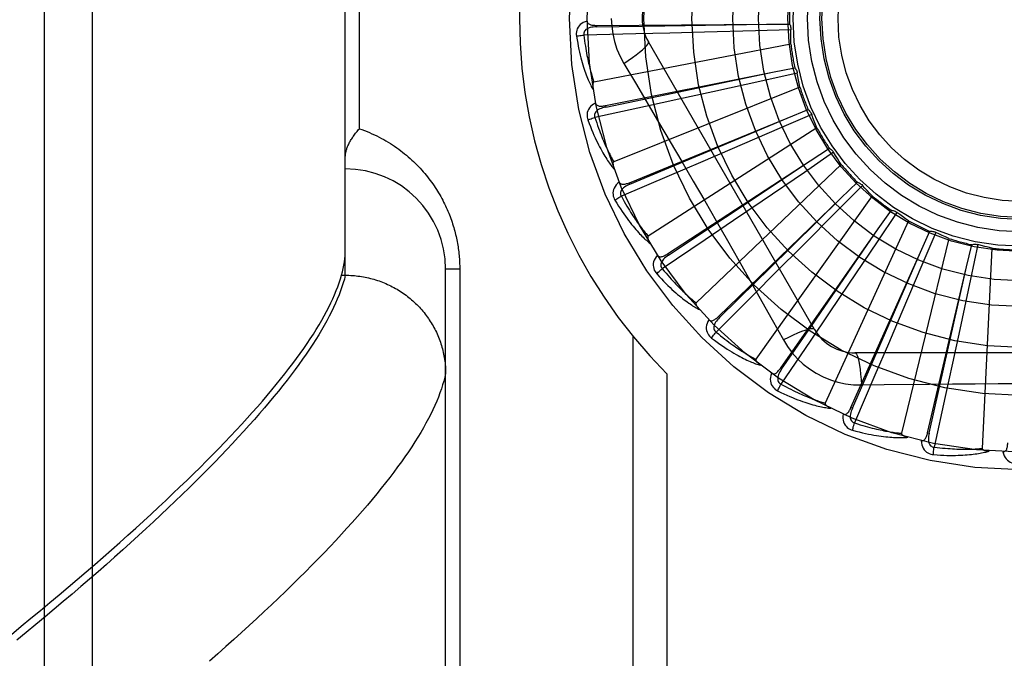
# Model space of a CAD drawing. Header units: inches. Extents: x 0 to 188, y 0 to 122.
# Tile 82 of 102: x 44.253 to 44.866, y 84.403 to 84.8. Entities that reach past the tile are written whole.
import ezdxf

# ---------------------------------------------------------------- set-up
doc = ezdxf.new("R2010")
doc.units = ezdxf.units.IN
doc.header["$LTSCALE"] = 10.363855
doc.header["$MEASUREMENT"] = 0
doc.linetypes.add('HIDDEN', pattern=[0.2, 0.1, -0.1])
doc.layers.add('DOOR_ASSEMBLY', color=7, linetype='CONTINUOUS')

msp = doc.modelspace()

# ---------------------------------------------------------------- linework, layer by layer
at = {"layer": 'DOOR_ASSEMBLY', "color": 8, "linetype": 'HIDDEN'}
for p, q in [((44.29836, 84.24473), (44.29836, 85.35787)), ((44.26836, 84.27412), (44.26836, 85.32848)), ((44.45586, 84.64127), (44.45586, 84.96132)), ((44.46464, 84.73255), (44.46464, 84.87005)), ((44.6123, 84.79696), (44.71839, 84.79769)), ((44.6123, 84.79696), (44.61231, 84.796)), ((44.61231, 84.796), (44.65494, 84.79665)), ((44.65809, 84.79217), (44.6368, 84.79166)), ((44.65494, 84.79665), (44.71845, 84.79769)), ((44.67961, 84.79272), (44.65809, 84.79217)), ((44.71146, 84.79357), (44.67961, 84.79272)), ((44.73354, 84.7942), (44.71146, 84.79357)), ((44.71839, 84.79769), (44.73265, 84.79777)), ((44.6368, 84.79166), (44.60452, 84.79094)), ((44.74816, 84.60755), (44.64471, 84.78671)), ((44.73349, 84.78531), (44.61078, 84.76166)), ((44.6179, 84.74697), (44.72194, 84.76777)), ((44.62937, 84.77325), (44.63663, 84.76109)), ((44.65983, 84.75473), (44.72199, 84.76778)), ((44.72194, 84.76777), (44.73592, 84.77054)), ((44.71591, 84.76241), (44.68479, 84.75554)), ((44.73748, 84.76721), (44.71591, 84.76241)), ((44.73911, 84.75846), (44.62309, 84.71202)), ((44.68479, 84.75554), (44.66377, 84.75093)), ((44.61809, 84.74603), (44.65983, 84.75473)), ((44.66377, 84.75093), (44.64296, 84.74641)), ((44.64296, 84.74641), (44.6114, 84.73958)), ((44.6179, 84.74697), (44.61809, 84.74603)), ((44.73108, 84.73905), (44.74429, 84.74443)), ((44.63286, 84.69894), (44.73108, 84.73905)), ((44.71153, 84.73084), (44.73113, 84.73908)), ((44.74645, 84.74145), (44.72618, 84.73266)), ((44.63323, 84.69805), (44.71153, 84.73084)), ((44.74971, 84.73317), (44.64458, 84.66561)), ((44.72618, 84.73266), (44.69692, 84.72002)), ((44.69692, 84.72002), (44.67715, 84.71152)), ((44.74549, 84.71259), (44.75745, 84.72036)), ((44.65664, 84.65462), (44.74549, 84.71259)), ((44.69268, 84.67741), (44.74554, 84.71262)), ((44.76013, 84.71785), (44.74189, 84.70538)), ((44.67715, 84.71152), (44.65758, 84.70313)), ((44.7649, 84.71034), (44.67445, 84.6241)), ((44.65758, 84.70313), (44.62787, 84.69046)), ((44.74189, 84.70538), (44.71556, 84.68744)), ((44.63286, 84.69894), (44.63323, 84.69805)), ((44.77803, 84.69727), (44.76248, 84.68157)), ((44.76466, 84.68933), (44.77492, 84.69923)), ((44.68838, 84.61559), (44.76466, 84.68933)), ((44.78413, 84.69079), (44.71165, 84.589)), ((44.71556, 84.68744), (44.69775, 84.67534)), ((44.76248, 84.68157), (44.74002, 84.65897)), ((44.78787, 84.67012), (44.79608, 84.68178)), ((44.65717, 84.65381), (44.69268, 84.67741)), ((44.69775, 84.67534), (44.68012, 84.66341)), ((44.79951, 84.68044), (44.78721, 84.66209)), ((44.72693, 84.58328), (44.78787, 84.67012)), ((44.80672, 84.67524), (44.75481, 84.56157)), ((44.68012, 84.66341), (44.65335, 84.64534)), ((44.83185, 84.66425), (44.80238, 84.5428)), ((44.81431, 84.65565), (44.82016, 84.66866)), ((44.82378, 84.66799), (44.81517, 84.64764)), ((44.74002, 84.65897), (44.72482, 84.64372)), ((44.78721, 84.66209), (44.76943, 84.63565)), ((44.843, 84.64645), (44.84629, 84.66032)), ((44.84996, 84.66035), (44.84537, 84.63874)), ((44.8586, 84.65821), (44.85265, 84.53338)), ((44.65664, 84.65462), (44.65717, 84.65381)), ((44.7709, 84.55885), (44.81431, 84.65565)), ((44.7889, 84.5975), (44.81433, 84.65571)), ((44.51836, 84.30468), (44.51836, 84.64505)), ((44.52714, 84.64505), (44.51836, 84.64505)), ((44.52714, 84.64505), (44.52714, 84.3638)), ((44.81517, 84.64764), (44.80272, 84.61831)), ((44.8187, 84.54317), (44.843, 84.64645)), ((44.82905, 84.58454), (44.84301, 84.6465)), ((44.4528, 84.63894), (44.45349, 84.64127)), ((44.45349, 84.64127), (44.45586, 84.64127)), ((44.45586, 84.64127), (44.457, 84.64126)), ((44.72482, 84.64372), (44.70977, 84.62867)), ((44.84537, 84.63874), (44.83869, 84.60758)), ((44.76943, 84.63565), (44.75739, 84.6178)), ((44.70977, 84.62867), (44.6869, 84.60586)), ((44.68838, 84.61559), (44.68905, 84.6149)), ((44.75739, 84.6178), (44.74546, 84.60017)), ((44.80272, 84.61831), (44.79428, 84.59851)), ((44.63507, 84.60332), (44.63507, 84.3313)), ((44.83869, 84.60758), (44.83415, 84.58654)), ((44.74546, 84.60017), (44.72732, 84.57345)), ((44.77178, 84.55845), (44.7889, 84.5975)), ((44.79428, 84.59851), (44.7859, 84.57894)), ((44.9803, 84.59296), (44.77341, 84.59296)), ((44.81964, 84.54296), (44.82905, 84.58454)), ((44.83415, 84.58654), (44.82963, 84.56574)), ((44.65628, 84.57993), (44.65628, 84.3313)), ((44.72693, 84.58328), (44.72772, 84.58273)), ((44.7859, 84.57894), (44.77315, 84.54926)), ((44.7774, 84.57294), (44.79157, 84.57315)), ((44.82963, 84.56574), (44.82272, 84.53419)), ((44.7709, 84.55885), (44.77178, 84.55845)), ((44.8187, 84.54317), (44.81964, 84.54296))]:
    msp.add_line(p, q, dxfattribs=at)
for points in [[(44.60659, 84.79965), (44.6053, 84.79922), (44.60415, 84.79871), (44.60313, 84.7981), (44.60224, 84.7974), (44.60149, 84.79662), (44.60089, 84.79577), (44.60042, 84.79485), (44.60009, 84.79389), (44.59989, 84.79292), (44.5998, 84.79196), (44.5998, 84.79107), (44.5999, 84.79021)], [(44.60659, 84.79965), (44.60664, 84.79919), (44.60677, 84.79878), (44.60697, 84.79841), (44.60725, 84.7981), (44.60758, 84.79783), (44.60797, 84.79761), (44.6084, 84.79743), (44.60887, 84.79728), (44.60938, 84.79717), (44.60992, 84.79709), (44.61048, 84.79703), (44.61107, 84.79699), (44.61167, 84.79696), (44.6123, 84.79696)], [(44.62161, 84.8013), (44.62184, 84.79642), (44.62249, 84.79159), (44.62358, 84.78681), (44.62509, 84.78214), (44.62702, 84.77762), (44.62937, 84.77325)], [(44.61231, 84.796), (44.61127, 84.79596), (44.61029, 84.79588), (44.60937, 84.79574), (44.6085, 84.79556), (44.6077, 84.79532), (44.60696, 84.79502), (44.6063, 84.79467), (44.60572, 84.79427), (44.60524, 84.7938), (44.60488, 84.79328), (44.60463, 84.79271), (44.60448, 84.79211), (44.60445, 84.79152), (44.60452, 84.79093)], [(44.73265, 84.79777), (44.73294, 84.79722), (44.73317, 84.79665), (44.73335, 84.79605), (44.73347, 84.79543), (44.73354, 84.79482), (44.73354, 84.7942)], [(44.73349, 84.78531), (44.73346, 84.78753), (44.73345, 84.78976), (44.73348, 84.79198), (44.73354, 84.7942)], [(44.5999, 84.79021), (44.60051, 84.79034), (44.6012, 84.79046), (44.60196, 84.79059), (44.60278, 84.79071), (44.60364, 84.79083), (44.60452, 84.79094)], [(44.5999, 84.79021), (44.60026, 84.78801), (44.60064, 84.78591), (44.60103, 84.78391), (44.60142, 84.78201), (44.60183, 84.7802), (44.60224, 84.77847), (44.60265, 84.77682), (44.60307, 84.77525), (44.60349, 84.77376), (44.60391, 84.77233), (44.60433, 84.77098), (44.60475, 84.76968), (44.60517, 84.76845), (44.60558, 84.76727), (44.60599, 84.76615), (44.6064, 84.76509), (44.6068, 84.76407), (44.6072, 84.7631), (44.6076, 84.76219), (44.60799, 84.76132), (44.60838, 84.76049), (44.60877, 84.7597), (44.60914, 84.75896), (44.60952, 84.75825), (44.60989, 84.75758), (44.61025, 84.75694)], [(44.60452, 84.79094), (44.60474, 84.7891), (44.60497, 84.78734), (44.6052, 84.78566), (44.60545, 84.78404), (44.60569, 84.7825), (44.60594, 84.78103), (44.6062, 84.77961), (44.60645, 84.77826), (44.60671, 84.77696), (44.60696, 84.77572), (44.60722, 84.77453), (44.60747, 84.7734), (44.60773, 84.77231), (44.60798, 84.77126), (44.60823, 84.77026), (44.60848, 84.7693), (44.60872, 84.76838), (44.60896, 84.7675), (44.6092, 84.76665), (44.60943, 84.76585), (44.60967, 84.76507), (44.6099, 84.76433), (44.61012, 84.76362), (44.61035, 84.76293), (44.61057, 84.76228), (44.61078, 84.76166)], [(44.62936, 84.77325), (44.6322, 84.77512), (44.63483, 84.77693), (44.63718, 84.77863), (44.63925, 84.78023), (44.64105, 84.78173), (44.64253, 84.7831), (44.64367, 84.7843), (44.64442, 84.78532), (44.64477, 84.78613), (44.64471, 84.78671)], [(44.73592, 84.77054), (44.73631, 84.77006), (44.73665, 84.76954), (44.73694, 84.76898), (44.73717, 84.7684), (44.73735, 84.76781), (44.73748, 84.76721)], [(44.61078, 84.76166), (44.61062, 84.76159), (44.61049, 84.76149), (44.61037, 84.76136), (44.61028, 84.76119), (44.61021, 84.76101), (44.61015, 84.76081), (44.61011, 84.7606), (44.61007, 84.76038), (44.61005, 84.76014), (44.61003, 84.7599), (44.61002, 84.75965), (44.61002, 84.75939), (44.61002, 84.75912), (44.61003, 84.75884), (44.61005, 84.75856), (44.61008, 84.75826), (44.61011, 84.75795), (44.61014, 84.75763), (44.61019, 84.7573), (44.61025, 84.75695)], [(44.73911, 84.75846), (44.73865, 84.76065), (44.73823, 84.76283), (44.73783, 84.76502), (44.73748, 84.76721)], [(44.63663, 84.76109), (44.65106, 84.73671), (44.65828, 84.72446), (44.66548, 84.71219), (44.67265, 84.6999), (44.67978, 84.68758), (44.68689, 84.67524), (44.69395, 84.66288), (44.70099, 84.6505), (44.70798, 84.63813)], [(44.61179, 84.74853), (44.6106, 84.74787), (44.60957, 84.74714), (44.60868, 84.74635), (44.60794, 84.7455), (44.60735, 84.74459), (44.60692, 84.74364), (44.60664, 84.74265), (44.60649, 84.74164), (44.60648, 84.74065), (44.60657, 84.7397), (44.60674, 84.73882), (44.607, 84.738)], [(44.61809, 84.74603), (44.61708, 84.74579), (44.61613, 84.74553), (44.61525, 84.74522), (44.61444, 84.74488), (44.61369, 84.74449), (44.61303, 84.74406), (44.61244, 84.74359), (44.61195, 84.74308), (44.61157, 84.74253), (44.61131, 84.74195), (44.61117, 84.74134), (44.61114, 84.74073), (44.61122, 84.74014), (44.6114, 84.73958)], [(44.61179, 84.74854), (44.61192, 84.74809), (44.61212, 84.74771), (44.6124, 84.74739), (44.61273, 84.74713), (44.6131, 84.74693), (44.61352, 84.74679), (44.61398, 84.74669), (44.61447, 84.74664), (44.61499, 84.74663), (44.61554, 84.74664), (44.6161, 84.74669), (44.61669, 84.74676), (44.61729, 84.74685), (44.6179, 84.74697)], [(44.74429, 84.74443), (44.74476, 84.74402), (44.74519, 84.74358), (44.74558, 84.74309), (44.74592, 84.74256), (44.74621, 84.74202), (44.74645, 84.74145)], [(44.607, 84.738), (44.60757, 84.73824), (44.60823, 84.73849), (44.60896, 84.73876), (44.60973, 84.73903), (44.61056, 84.73931), (44.6114, 84.73958)], [(44.607, 84.738), (44.60777, 84.73591), (44.60854, 84.73392), (44.6093, 84.73203), (44.61005, 84.73023), (44.61079, 84.72853), (44.61152, 84.72691), (44.61224, 84.72537), (44.61295, 84.72391), (44.61364, 84.72252), (44.61433, 84.7212), (44.615, 84.71995), (44.61565, 84.71876), (44.6163, 84.71763), (44.61692, 84.71655), (44.61754, 84.71553), (44.61814, 84.71456), (44.61873, 84.71363), (44.6193, 84.71276), (44.61987, 84.71194), (44.62042, 84.71116), (44.62096, 84.71042), (44.62148, 84.70972), (44.62199, 84.70906), (44.6225, 84.70843), (44.62299, 84.70784), (44.62346, 84.70729)], [(44.6114, 84.73958), (44.61196, 84.73782), (44.61252, 84.73614), (44.61307, 84.73453), (44.61362, 84.73299), (44.61415, 84.73152), (44.61468, 84.73012), (44.61519, 84.72878), (44.6157, 84.7275), (44.61619, 84.72628), (44.61668, 84.72511), (44.61716, 84.72399), (44.61762, 84.72292), (44.61808, 84.7219), (44.61852, 84.72092), (44.61896, 84.71998), (44.61938, 84.71909), (44.61979, 84.71823), (44.6202, 84.71741), (44.62059, 84.71663), (44.62098, 84.71588), (44.62135, 84.71516), (44.62172, 84.71447), (44.62208, 84.71382), (44.62242, 84.71319), (44.62276, 84.71259), (44.62309, 84.71202)], [(44.74971, 84.73317), (44.74884, 84.73522), (44.74801, 84.73729), (44.74721, 84.73936), (44.74645, 84.74145)], [(44.45586, 84.71495), (44.45586, 84.71535), (44.45588, 84.71576), (44.45592, 84.71618), (44.45597, 84.71661), (44.45603, 84.71705), (44.45611, 84.7175), (44.4562, 84.71796), (44.45631, 84.71843), (44.45644, 84.71891), (44.45658, 84.7194), (44.45674, 84.71989), (44.45691, 84.72039), (44.4571, 84.7209), (44.4573, 84.72142), (44.45753, 84.72194), (44.45776, 84.72247), (44.45802, 84.72301), (44.45829, 84.72355), (44.45857, 84.7241), (44.45887, 84.72465), (44.45919, 84.7252), (44.45953, 84.72576), (44.45987, 84.72632), (44.46024, 84.72689), (44.46062, 84.72745), (44.46101, 84.72802), (44.46142, 84.72859), (44.46184, 84.72915), (44.46227, 84.72972), (44.46272, 84.73029), (44.46319, 84.73086), (44.46366, 84.73142), (44.46415, 84.73199), (44.46464, 84.73255)], [(44.46464, 84.73255), (44.46624, 84.73198), (44.46782, 84.73139), (44.46939, 84.73077), (44.47093, 84.73013), (44.47246, 84.72947), (44.47396, 84.72877), (44.47545, 84.72806), (44.47692, 84.72732), (44.47836, 84.72656), (44.47978, 84.72578), (44.48119, 84.72498), (44.48257, 84.72417), (44.48392, 84.72333), (44.48526, 84.72247), (44.48657, 84.7216), (44.48786, 84.7207), (44.48913, 84.7198), (44.49037, 84.71888), (44.49159, 84.71794), (44.49279, 84.71699), (44.49396, 84.71602), (44.49511, 84.71504), (44.49624, 84.71406), (44.49734, 84.71305), (44.49842, 84.71204), (44.49948, 84.71102), (44.50051, 84.70999), (44.50152, 84.70895), (44.50251, 84.7079), (44.50348, 84.70684), (44.50442, 84.70577), (44.50534, 84.7047), (44.50623, 84.70362), (44.50711, 84.70254), (44.50796, 84.70144), (44.50879, 84.70035), (44.5096, 84.69924), (44.51039, 84.69814), (44.51116, 84.69703), (44.5119, 84.69591), (44.51263, 84.69479), (44.51333, 84.69367), (44.51402, 84.69255), (44.51468, 84.69142), (44.51532, 84.69029), (44.51595, 84.68916), (44.51655, 84.68802), (44.51714, 84.68689), (44.51771, 84.68575), (44.51826, 84.68461), (44.51879, 84.68347), (44.5193, 84.68232), (44.51979, 84.68118), (44.52027, 84.68004), (44.52072, 84.6789), (44.52116, 84.67777), (44.52158, 84.67663), (44.52199, 84.6755), (44.52237, 84.67437), (44.52274, 84.67325), (44.52309, 84.67213), (44.52343, 84.67101), (44.52374, 84.6699), (44.52404, 84.66879), (44.52433, 84.66769), (44.5246, 84.66659), (44.52486, 84.66549), (44.5251, 84.6644), (44.52532, 84.66331), (44.52553, 84.66222), (44.52573, 84.66114), (44.52592, 84.66006), (44.52609, 84.65898), (44.52625, 84.6579), (44.52639, 84.65683), (44.52652, 84.65576), (44.52664, 84.65469), (44.52675, 84.65362), (44.52684, 84.65255), (44.52692, 84.65149), (44.52699, 84.65043), (44.52704, 84.64936), (44.52709, 84.64829), (44.52712, 84.64722), (44.52714, 84.64614), (44.52714, 84.64505)], [(44.75745, 84.72036), (44.75799, 84.72006), (44.75849, 84.7197), (44.75897, 84.71929), (44.75941, 84.71884), (44.75979, 84.71836), (44.76013, 84.71785)], [(44.7649, 84.71034), (44.76366, 84.71219), (44.76246, 84.71406), (44.76128, 84.71594), (44.76013, 84.71785)], [(44.62309, 84.71202), (44.62295, 84.71193), (44.62283, 84.7118), (44.62275, 84.71165), (44.62269, 84.71147), (44.62265, 84.71127), (44.62263, 84.71107), (44.62263, 84.71085), (44.62264, 84.71063), (44.62266, 84.71039), (44.62268, 84.71015), (44.62272, 84.7099), (44.62277, 84.70965), (44.62283, 84.70938), (44.62289, 84.70911), (44.62296, 84.70883), (44.62304, 84.70855), (44.62313, 84.70824), (44.62323, 84.70794), (44.62333, 84.70766), (44.62343, 84.70738)], [(44.62656, 84.69932), (44.62552, 84.69845), (44.62465, 84.69754), (44.62392, 84.69659), (44.62336, 84.69562), (44.62296, 84.69461), (44.62271, 84.6936), (44.62262, 84.69257), (44.62267, 84.69156), (44.62284, 84.69058), (44.62311, 84.68966), (44.62345, 84.68883), (44.62386, 84.68807)], [(44.62656, 84.69932), (44.62678, 84.69892), (44.62705, 84.69858), (44.62738, 84.69832), (44.62775, 84.69812), (44.62816, 84.698), (44.6286, 84.69794), (44.62907, 84.69793), (44.62956, 84.69797), (44.63007, 84.69806), (44.6306, 84.69818), (44.63115, 84.69833), (44.63171, 84.69851), (44.63228, 84.69871), (44.63286, 84.69894)], [(44.63323, 84.69805), (44.63228, 84.69763), (44.6314, 84.69719), (44.63059, 84.69672), (44.62986, 84.69623), (44.6292, 84.69571), (44.62863, 84.69516), (44.62814, 84.69459), (44.62775, 84.694), (44.62749, 84.69339), (44.62734, 84.69277), (44.62732, 84.69214), (44.62741, 84.69154), (44.62759, 84.69098), (44.62788, 84.69046)], [(44.77492, 84.69923), (44.77551, 84.69903), (44.77608, 84.69878), (44.77662, 84.69847), (44.77713, 84.69811), (44.7776, 84.69771), (44.77803, 84.69727)], [(44.78413, 84.69079), (44.78257, 84.69238), (44.78103, 84.69399), (44.77952, 84.69562), (44.77803, 84.69727)], [(44.62386, 84.68807), (44.62437, 84.68841), (44.62497, 84.68879), (44.62563, 84.68919), (44.62634, 84.68961), (44.6271, 84.69003), (44.62787, 84.69046)], [(44.62386, 84.68807), (44.62501, 84.68617), (44.62614, 84.68436), (44.62725, 84.68264), (44.62832, 84.68102), (44.62937, 84.67949), (44.63039, 84.67804), (44.63139, 84.67666), (44.63236, 84.67536), (44.63331, 84.67413), (44.63423, 84.67296), (44.63512, 84.67186), (44.636, 84.67082), (44.63684, 84.66983), (44.63766, 84.66889), (44.63846, 84.668), (44.63923, 84.66716), (44.63998, 84.66637), (44.64071, 84.66562), (44.64142, 84.66492), (44.64211, 84.66425), (44.64278, 84.66363), (44.64343, 84.66305), (44.64406, 84.66249), (44.64467, 84.66197), (44.64526, 84.66149), (44.64584, 84.66103)], [(44.62787, 84.69046), (44.62876, 84.68884), (44.62963, 84.68729), (44.63048, 84.68581), (44.6313, 84.68441), (44.6321, 84.68307), (44.63288, 84.68179), (44.63364, 84.68057), (44.63438, 84.67941), (44.6351, 84.6783), (44.6358, 84.67725), (44.63648, 84.67624), (44.63714, 84.67528), (44.63778, 84.67436), (44.6384, 84.67348), (44.63901, 84.67265), (44.63959, 84.67185), (44.64016, 84.67108), (44.64071, 84.67035), (44.64125, 84.66966), (44.64177, 84.66899), (44.64227, 84.66836), (44.64276, 84.66776), (44.64324, 84.66718), (44.6437, 84.66663), (44.64414, 84.66611), (44.64458, 84.66561)], [(44.68905, 84.6149), (44.71206, 84.63753), (44.71945, 84.64479), (44.7647, 84.68937)], [(44.79608, 84.68178), (44.7967, 84.6817), (44.7973, 84.68156), (44.79789, 84.68135), (44.79847, 84.6811), (44.799, 84.6808), (44.79951, 84.68044)], [(44.80672, 84.67524), (44.80489, 84.6765), (44.80307, 84.67779), (44.80128, 84.6791), (44.79951, 84.68044)], [(44.72772, 84.58273), (44.74603, 84.6093), (44.75192, 84.61783), (44.78791, 84.67017)], [(44.64458, 84.66561), (44.64445, 84.66549), (44.64436, 84.66535), (44.64431, 84.66518), (44.64428, 84.66499), (44.64428, 84.66479), (44.6443, 84.66459), (44.64434, 84.66437), (44.64439, 84.66415), (44.64445, 84.66393), (44.64453, 84.6637), (44.64461, 84.66346), (44.64471, 84.66322), (44.64481, 84.66297), (44.64493, 84.66271), (44.64505, 84.66246), (44.64518, 84.66219), (44.64532, 84.66191), (44.64548, 84.66163), (44.64565, 84.66134), (44.64583, 84.66103)], [(44.82016, 84.66866), (44.82078, 84.66869), (44.8214, 84.66866), (44.82202, 84.66858), (44.82263, 84.66844), (44.82321, 84.66824), (44.82378, 84.66799)], [(44.83185, 84.66425), (44.8298, 84.66514), (44.82778, 84.66606), (44.82577, 84.66701), (44.82378, 84.66799)], [(44.45349, 84.64127), (44.45404, 84.64339), (44.45452, 84.64548), (44.45493, 84.64753), (44.45526, 84.64955), (44.45552, 84.65153), (44.45571, 84.65347), (44.45582, 84.65537), (44.45586, 84.65724)], [(44.84629, 84.66032), (44.84689, 84.66047), (44.8475, 84.66056), (44.84813, 84.6606), (44.84875, 84.66057), (44.84936, 84.66049), (44.84996, 84.66035)], [(44.8586, 84.65821), (44.85642, 84.6587), (44.85426, 84.65922), (44.85211, 84.65977), (44.84996, 84.66035)], [(44.65039, 84.6538), (44.64953, 84.65274), (44.64884, 84.65168), (44.64831, 84.65061), (44.64794, 84.64955), (44.64773, 84.64849), (44.64768, 84.64745), (44.64779, 84.64642), (44.64803, 84.64543), (44.64839, 84.64451), (44.64883, 84.64366), (44.64931, 84.6429), (44.64986, 84.64224)], [(44.65038, 84.6538), (44.65067, 84.65344), (44.651, 84.65316), (44.65138, 84.65296), (44.65178, 84.65284), (44.6522, 84.6528), (44.65264, 84.65282), (44.65311, 84.6529), (44.65358, 84.65304), (44.65407, 84.65322), (44.65457, 84.65344), (44.65508, 84.65369), (44.65559, 84.65397), (44.65611, 84.65428), (44.65664, 84.65462)], [(44.65717, 84.65381), (44.65632, 84.65322), (44.65554, 84.65262), (44.65483, 84.65201), (44.6542, 84.65139), (44.65366, 84.65075), (44.6532, 84.6501), (44.65283, 84.64945), (44.65256, 84.64879), (44.65242, 84.64814), (44.65239, 84.64751), (44.65249, 84.64689), (44.65269, 84.64631), (44.65298, 84.6458), (44.65335, 84.64534)], [(44.64986, 84.64224), (44.6503, 84.64267), (44.65082, 84.64315), (44.65139, 84.64367), (44.65201, 84.64421), (44.65267, 84.64478), (44.65335, 84.64534)], [(44.65335, 84.64534), (44.65453, 84.64392), (44.65568, 84.64256), (44.65679, 84.64127), (44.65786, 84.64005), (44.6589, 84.63888), (44.65991, 84.63778), (44.66089, 84.63672), (44.66183, 84.63572), (44.66275, 84.63477), (44.66363, 84.63387), (44.66449, 84.63301), (44.66532, 84.63219), (44.66613, 84.63141), (44.6669, 84.63066), (44.66765, 84.62996), (44.66838, 84.62928), (44.66908, 84.62864), (44.66976, 84.62803), (44.67042, 84.62745), (44.67105, 84.62689), (44.67167, 84.62637), (44.67226, 84.62587), (44.67284, 84.62539), (44.6734, 84.62494), (44.67393, 84.62451), (44.67445, 84.6241)], [(44.2478, 84.41757), (44.25395, 84.42258), (44.26, 84.42755), (44.26596, 84.43247), (44.27182, 84.43735), (44.27759, 84.44219), (44.28327, 84.44698), (44.28884, 84.45173), (44.29433, 84.45643), (44.29972, 84.46109), (44.30501, 84.46571), (44.31021, 84.47028), (44.31532, 84.4748), (44.32033, 84.47929), (44.32525, 84.48372), (44.33007, 84.48811), (44.33481, 84.49246), (44.33944, 84.49676), (44.34399, 84.50101), (44.34844, 84.50522), (44.3528, 84.50938), (44.35707, 84.5135), (44.36124, 84.51757), (44.36532, 84.5216), (44.36931, 84.52558), (44.37321, 84.52952), (44.37701, 84.53341), (44.38072, 84.53725), (44.38434, 84.54105), (44.38787, 84.54481), (44.39131, 84.54851), (44.39466, 84.55218), (44.39792, 84.55579), (44.40108, 84.55937), (44.40416, 84.56289), (44.40714, 84.56637), (44.41004, 84.56981), (44.41284, 84.5732), (44.41555, 84.57655), (44.41818, 84.57985), (44.42071, 84.58311), (44.42316, 84.58632), (44.42551, 84.58948), (44.42778, 84.59261), (44.42996, 84.59568), (44.43205, 84.59872), (44.43405, 84.60171), (44.43596, 84.60465), (44.43778, 84.60755), (44.43952, 84.6104), (44.44116, 84.61322), (44.44272, 84.61598), (44.44419, 84.61871), (44.44557, 84.62139), (44.44687, 84.62403), (44.44808, 84.62662), (44.4492, 84.62917), (44.45023, 84.63168), (44.45117, 84.63414), (44.45203, 84.63656), (44.4528, 84.63894)], [(44.45586, 84.64127), (44.45525, 84.63891), (44.45455, 84.6365), (44.45376, 84.63405), (44.45289, 84.63156), (44.45193, 84.62902), (44.45088, 84.62644), (44.44975, 84.62382), (44.44852, 84.62115), (44.44721, 84.61844), (44.44581, 84.61569), (44.44432, 84.61289), (44.44274, 84.61005), (44.44108, 84.60716), (44.43932, 84.60424), (44.43748, 84.60126), (44.43555, 84.59825), (44.43353, 84.59519), (44.43143, 84.59209), (44.42923, 84.58894), (44.42694, 84.58575), (44.42457, 84.58252), (44.42211, 84.57924), (44.41956, 84.57592), (44.41692, 84.57256), (44.41419, 84.56915), (44.41138, 84.5657), (44.40847, 84.5622), (44.40547, 84.55867), (44.40239, 84.55509), (44.39922, 84.55146), (44.39596, 84.5478), (44.39261, 84.54409), (44.38917, 84.54034), (44.38564, 84.53654), (44.38203, 84.53271), (44.37832, 84.52883), (44.37453, 84.52491), (44.37065, 84.52095), (44.36668, 84.51694), (44.36262, 84.5129), (44.35847, 84.50881), (44.35423, 84.50468), (44.34991, 84.50051), (44.3455, 84.4963), (44.341, 84.49205), (44.33641, 84.48776), (44.33173, 84.48343), (44.32696, 84.47906), (44.32211, 84.47465), (44.31717, 84.47019), (44.31214, 84.46571), (44.30703, 84.46118), (44.30183, 84.45661), (44.29654, 84.45201), (44.29116, 84.44736), (44.2857, 84.44268), (44.28015, 84.43797), (44.27452, 84.43322), (44.2688, 84.42843), (44.26299, 84.4236), (44.2571, 84.41875), (44.25113, 84.41385)], [(44.457, 84.64126), (44.45813, 84.64123), (44.45925, 84.64118), (44.46038, 84.64111), (44.4615, 84.64102), (44.46263, 84.64091), (44.46375, 84.64078), (44.46486, 84.64063), (44.46598, 84.64046), (44.46709, 84.64027), (44.4682, 84.64007), (44.4693, 84.63984), (44.4704, 84.63959), (44.4715, 84.63932), (44.47259, 84.63904), (44.47367, 84.63873), (44.47475, 84.63841), (44.47582, 84.63806), (44.47689, 84.6377), (44.47795, 84.63732), (44.479, 84.63692), (44.48004, 84.6365), (44.48108, 84.63607), (44.48211, 84.63561), (44.48313, 84.63514), (44.48414, 84.63465), (44.48514, 84.63414), (44.48613, 84.63361), (44.48711, 84.63307), (44.48809, 84.63251), (44.48905, 84.63193), (44.49, 84.63133), (44.49094, 84.63072), (44.49187, 84.63009), (44.49278, 84.62945), (44.49369, 84.62879), (44.49458, 84.62811), (44.49546, 84.62742), (44.49632, 84.62671), (44.49718, 84.62599), (44.49802, 84.62525), (44.49884, 84.6245), (44.49965, 84.62373), (44.50045, 84.62295), (44.50124, 84.62215), (44.502, 84.62135), (44.50276, 84.62052), (44.5035, 84.61969), (44.50422, 84.61884), (44.50492, 84.61798), (44.50562, 84.6171), (44.50629, 84.61622), (44.50695, 84.61532), (44.50759, 84.61441), (44.50821, 84.61349), (44.50882, 84.61256), (44.50941, 84.61162), (44.50998, 84.61067), (44.51054, 84.60971), (44.51108, 84.60874), (44.5116, 84.60775), (44.5121, 84.60677), (44.51258, 84.60577), (44.51305, 84.60476), (44.51349, 84.60374), (44.51392, 84.60272), (44.51433, 84.60169), (44.51472, 84.60066), (44.51509, 84.59961), (44.51544, 84.59856), (44.51577, 84.59751), (44.51608, 84.59644), (44.51637, 84.59538), (44.51664, 84.5943), (44.5169, 84.59323), (44.51713, 84.59215), (44.51734, 84.59106), (44.51753, 84.58997), (44.51771, 84.58888), (44.51786, 84.58779), (44.51799, 84.58669), (44.5181, 84.58559), (44.51819, 84.58449), (44.51826, 84.58339), (44.51832, 84.58228), (44.51835, 84.58118), (44.51836, 84.58007)], [(44.64986, 84.64224), (44.65135, 84.64058), (44.6528, 84.63902), (44.65421, 84.63755), (44.65557, 84.63616), (44.6569, 84.63485), (44.65817, 84.63362), (44.65941, 84.63246), (44.66061, 84.63137), (44.66178, 84.63034), (44.6629, 84.62937), (44.66399, 84.62845), (44.66504, 84.62759), (44.66606, 84.62678), (44.66704, 84.62601), (44.66799, 84.62529), (44.66891, 84.62461), (44.6698, 84.62398), (44.67066, 84.62338), (44.67149, 84.62282), (44.67229, 84.6223), (44.67306, 84.62182), (44.67381, 84.62137), (44.67453, 84.62094), (44.67523, 84.62055), (44.6759, 84.62018), (44.67656, 84.61984)], [(44.70798, 84.63813), (44.7219, 84.61341), (44.72882, 84.60099)], [(44.67445, 84.6241), (44.67435, 84.62396), (44.67429, 84.6238), (44.67427, 84.62363), (44.67428, 84.62344), (44.67432, 84.62324), (44.67438, 84.62305), (44.67446, 84.62284), (44.67455, 84.62264), (44.67465, 84.62243), (44.67477, 84.62221), (44.6749, 84.622), (44.67503, 84.62178), (44.67518, 84.62155), (44.67534, 84.62133), (44.67551, 84.62109), (44.67569, 84.62086), (44.67589, 84.62062), (44.67609, 84.62037), (44.67631, 84.62011), (44.67655, 84.61985)], [(44.68239, 84.6136), (44.68274, 84.6133), (44.68312, 84.61309), (44.68352, 84.61297), (44.68394, 84.61293), (44.68437, 84.61297), (44.6848, 84.61307), (44.68523, 84.61324), (44.68568, 84.61346), (44.68612, 84.61373), (44.68657, 84.61404), (44.68702, 84.61439), (44.68747, 84.61476), (44.68793, 84.61516), (44.68838, 84.61559)], [(44.68905, 84.6149), (44.68833, 84.61416), (44.68767, 84.61342), (44.6871, 84.61269), (44.6866, 84.61196), (44.68618, 84.61123), (44.68585, 84.61051), (44.68561, 84.6098), (44.68548, 84.6091), (44.68546, 84.60844), (44.68555, 84.60781), (44.68576, 84.60722), (44.68607, 84.60669), (44.68645, 84.60624), (44.68691, 84.60586)], [(44.68239, 84.6136), (44.68175, 84.6124), (44.68128, 84.61123), (44.68096, 84.61009), (44.6808, 84.60897), (44.68079, 84.60789), (44.68094, 84.60686), (44.68124, 84.60587), (44.68166, 84.60494), (44.68219, 84.6041), (44.68278, 84.60335), (44.6834, 84.6027), (44.68406, 84.60215)], [(44.74815, 84.60755), (44.74769, 84.60789), (44.74685, 84.60799), (44.74566, 84.60787), (44.74413, 84.60752), (44.74226, 84.60695), (44.74008, 84.60616), (44.7376, 84.60515), (44.73487, 84.60395), (44.73192, 84.60254), (44.72882, 84.60099)], [(44.68406, 84.60215), (44.68442, 84.60266), (44.68483, 84.60323), (44.68529, 84.60385), (44.6858, 84.6045), (44.68634, 84.60518), (44.6869, 84.60586)], [(44.68406, 84.60215), (44.68584, 84.60081), (44.68756, 84.59955), (44.68922, 84.59837), (44.69083, 84.59727), (44.69237, 84.59623), (44.69386, 84.59526), (44.6953, 84.59436), (44.69668, 84.59351), (44.69802, 84.59272), (44.69931, 84.59198), (44.70055, 84.59129), (44.70174, 84.59064), (44.7029, 84.59004), (44.70401, 84.58947), (44.70507, 84.58894), (44.7061, 84.58845), (44.7071, 84.58799), (44.70805, 84.58757), (44.70897, 84.58718), (44.70986, 84.58682), (44.71071, 84.58649), (44.71153, 84.58619), (44.71232, 84.58591), (44.71308, 84.58566), (44.71381, 84.58543), (44.71452, 84.58522)], [(44.6869, 84.60586), (44.68833, 84.60469), (44.68971, 84.60357), (44.69105, 84.60252), (44.69233, 84.60152), (44.69358, 84.60057), (44.69478, 84.59967), (44.69594, 84.59883), (44.69705, 84.59802), (44.69813, 84.59726), (44.69917, 84.59654), (44.70018, 84.59586), (44.70115, 84.59521), (44.70209, 84.5946), (44.70299, 84.59401), (44.70386, 84.59346), (44.7047, 84.59294), (44.70551, 84.59244), (44.70629, 84.59197), (44.70705, 84.59152), (44.70778, 84.5911), (44.70848, 84.5907), (44.70916, 84.59032), (44.70982, 84.58996), (44.71045, 84.58962), (44.71106, 84.5893), (44.71165, 84.589)], [(44.72882, 84.60099), (44.73142, 84.59679), (44.73436, 84.59287), (44.73763, 84.58923), (44.74121, 84.5859), (44.74509, 84.58291), (44.74921, 84.58027), (44.75356, 84.57801), (44.75809, 84.57615), (44.76277, 84.5747), (44.76757, 84.57368), (44.77245, 84.57309), (44.7774, 84.57294)], [(44.77341, 84.59296), (44.77394, 84.59273), (44.77445, 84.59206), (44.77494, 84.59096), (44.77541, 84.58946), (44.77585, 84.58756), (44.77625, 84.58527), (44.77662, 84.58263), (44.77693, 84.57966), (44.7772, 84.5764), (44.7774, 84.57294)], [(44.71165, 84.589), (44.71157, 84.58884), (44.71154, 84.58867), (44.71156, 84.5885), (44.7116, 84.58832), (44.71168, 84.58813), (44.71177, 84.58795), (44.71189, 84.58776), (44.71201, 84.58758), (44.71216, 84.58739), (44.71231, 84.5872), (44.71248, 84.58702), (44.71266, 84.58683), (44.71285, 84.58663), (44.71305, 84.58644), (44.71326, 84.58625), (44.71348, 84.58605), (44.71372, 84.58584), (44.71396, 84.58564), (44.7142, 84.58545), (44.71444, 84.58527)], [(44.51836, 84.58007), (44.51783, 84.57774), (44.51721, 84.57535), (44.51651, 84.57293), (44.51571, 84.57046), (44.51483, 84.56795), (44.51385, 84.56539), (44.51279, 84.5628), (44.51164, 84.56015), (44.51039, 84.55747), (44.50906, 84.55474), (44.50764, 84.55197), (44.50613, 84.54915), (44.50453, 84.54629), (44.50283, 84.54338), (44.50105, 84.54044), (44.49918, 84.53744), (44.49722, 84.53441), (44.49516, 84.53133), (44.49302, 84.5282), (44.49078, 84.52504), (44.48846, 84.52183), (44.48605, 84.51857), (44.48354, 84.51527), (44.48094, 84.51193), (44.47825, 84.50854), (44.47547, 84.50511), (44.4726, 84.50164), (44.46964, 84.49812), (44.46659, 84.49456), (44.46345, 84.49095), (44.46021, 84.48731), (44.45689, 84.48361), (44.45347, 84.47988), (44.44996, 84.4761), (44.44636, 84.47228), (44.44267, 84.46842), (44.43889, 84.46451), (44.43501, 84.46057), (44.43105, 84.45657), (44.42699, 84.45254), (44.42284, 84.44847), (44.4186, 84.44435), (44.41427, 84.44019), (44.40985, 84.43599), (44.40533, 84.43175), (44.40073, 84.42747), (44.39603, 84.42314), (44.39124, 84.41878), (44.38637, 84.41437), (44.38139, 84.40993), (44.37633, 84.40544), (44.37118, 84.40092)], [(44.72143, 84.58019), (44.72103, 84.57889), (44.72078, 84.57765), (44.72068, 84.57647), (44.72074, 84.57534), (44.72094, 84.57428), (44.72128, 84.57329), (44.72176, 84.57238), (44.72235, 84.57155), (44.72303, 84.57083), (44.72375, 84.5702), (44.72448, 84.56968), (44.72523, 84.56926)], [(44.72143, 84.58019), (44.72183, 84.57997), (44.72224, 84.57983), (44.72266, 84.57979), (44.72308, 84.57983), (44.72349, 84.57994), (44.72389, 84.58013), (44.72429, 84.58037), (44.72468, 84.58067), (44.72507, 84.58102), (44.72545, 84.58141), (44.72582, 84.58184), (44.7262, 84.58229), (44.72657, 84.58277), (44.72693, 84.58328)], [(44.72772, 84.58273), (44.72715, 84.58186), (44.72665, 84.58101), (44.72622, 84.58018), (44.72587, 84.57937), (44.7256, 84.57858), (44.72541, 84.57781), (44.72531, 84.57706), (44.72531, 84.57635), (44.72541, 84.5757), (44.72563, 84.5751), (44.72594, 84.57456), (44.72635, 84.5741), (44.72681, 84.57373), (44.72733, 84.57344)], [(44.72523, 84.56926), (44.72549, 84.56983), (44.72579, 84.57047), (44.72612, 84.57116), (44.7265, 84.5719), (44.7269, 84.57267), (44.72732, 84.57345)], [(44.72732, 84.57345), (44.72895, 84.57256), (44.73052, 84.57173), (44.73202, 84.57094), (44.73348, 84.57021), (44.73488, 84.56951), (44.73623, 84.56886), (44.73752, 84.56825), (44.73877, 84.56767), (44.73998, 84.56713), (44.74114, 84.56661), (44.74225, 84.56613), (44.74333, 84.56568), (44.74436, 84.56526), (44.74536, 84.56485), (44.74632, 84.56448), (44.74724, 84.56412), (44.74813, 84.56379), (44.74899, 84.56347), (44.74982, 84.56318), (44.75061, 84.5629), (44.75138, 84.56264), (44.75212, 84.56239), (44.75283, 84.56217), (44.75352, 84.56195), (44.75418, 84.56175), (44.75481, 84.56157)], [(44.79157, 84.57315), (44.8199, 84.57346), (44.83411, 84.57359), (44.84834, 84.57368), (44.86257, 84.57375), (44.87681, 84.57377), (44.89105, 84.57375), (44.90528, 84.57369), (44.91952, 84.5736), (44.93373, 84.57347)], [(44.72523, 84.56926), (44.72724, 84.56829), (44.72917, 84.56737), (44.73102, 84.56653), (44.7328, 84.56575), (44.73451, 84.56502), (44.73616, 84.56436), (44.73774, 84.56374), (44.73926, 84.56317), (44.74072, 84.56264), (44.74213, 84.56216), (44.74348, 84.56172), (44.74477, 84.56131), (44.74602, 84.56093), (44.74722, 84.56059), (44.74837, 84.56027), (44.74947, 84.55998), (44.75053, 84.55972), (44.75155, 84.55949), (44.75253, 84.55928), (44.75347, 84.5591), (44.75437, 84.55893), (44.75523, 84.55879), (44.75606, 84.55867), (44.75685, 84.55856), (44.75761, 84.55847), (44.75834, 84.5584)], [(44.75481, 84.56157), (44.75477, 84.5614), (44.75477, 84.56123), (44.75482, 84.56106), (44.7549, 84.56089), (44.755, 84.56072), (44.75513, 84.56056), (44.75528, 84.5604), (44.75544, 84.56024), (44.75561, 84.56009), (44.7558, 84.55993), (44.756, 84.55978), (44.75621, 84.55963), (44.75643, 84.55947), (44.75667, 84.55932), (44.75691, 84.55917), (44.75717, 84.55902), (44.75744, 84.55887), (44.75772, 84.55871), (44.75802, 84.55856), (44.75833, 84.5584)], [(44.76608, 84.55477), (44.76652, 84.55463), (44.76695, 84.55457), (44.76737, 84.55461), (44.76777, 84.55473), (44.76815, 84.55492), (44.76851, 84.55517), (44.76885, 84.55549), (44.76918, 84.55586), (44.7695, 84.55628), (44.7698, 84.55673), (44.77009, 84.55722), (44.77037, 84.55774), (44.77064, 84.55828), (44.7709, 84.55885)], [(44.76608, 84.55477), (44.76593, 84.55342), (44.76593, 84.55216), (44.76606, 84.55097), (44.76632, 84.54988), (44.76672, 84.54888), (44.76724, 84.54797), (44.76789, 84.54717), (44.76862, 84.54646), (44.76942, 84.54588), (44.77025, 84.5454), (44.77107, 84.54503), (44.77189, 84.54476)], [(44.77178, 84.55845), (44.77138, 84.55749), (44.77105, 84.55657), (44.77079, 84.55567), (44.7706, 84.55481), (44.77048, 84.55398), (44.77044, 84.55319), (44.77049, 84.55244), (44.77062, 84.55174), (44.77085, 84.55111), (44.77117, 84.55056), (44.77158, 84.5501), (44.77206, 84.54972), (44.77259, 84.54944), (44.77315, 84.54926)], [(44.77189, 84.54476), (44.77203, 84.54537), (44.7722, 84.54605), (44.7724, 84.5468), (44.77263, 84.54759), (44.77288, 84.54842), (44.77315, 84.54926)], [(44.77315, 84.54926), (44.77491, 84.5487), (44.77661, 84.54818), (44.77824, 84.5477), (44.7798, 84.54725), (44.78131, 84.54683), (44.78276, 84.54645), (44.78415, 84.54609), (44.78548, 84.54576), (44.78677, 84.54545), (44.788, 84.54517), (44.78919, 84.54491), (44.79033, 84.54467), (44.79143, 84.54445), (44.79248, 84.54424), (44.7935, 84.54405), (44.79447, 84.54388), (44.79541, 84.54372), (44.79631, 84.54357), (44.79718, 84.54344), (44.79801, 84.54331), (44.79882, 84.5432), (44.79959, 84.5431), (44.80033, 84.54302), (44.80104, 84.54294), (44.80173, 84.54286), (44.80238, 84.5428)], [(44.77189, 84.54476), (44.77404, 84.54418), (44.77611, 84.54365), (44.77808, 84.54317), (44.77998, 84.54274), (44.7818, 84.54236), (44.78354, 84.54201), (44.78521, 84.5417), (44.78681, 84.54143), (44.78835, 84.54119), (44.78982, 84.54099), (44.79123, 84.54081), (44.79258, 84.54065), (44.79387, 84.54052), (44.79511, 84.5404), (44.7963, 84.54031), (44.79744, 84.54024), (44.79853, 84.54018), (44.79958, 84.54014), (44.80058, 84.54012), (44.80153, 84.54012), (44.80245, 84.54013), (44.80332, 84.54016), (44.80416, 84.54019), (44.80496, 84.54024), (44.80572, 84.54029), (44.80645, 84.54036)], [(44.80238, 84.5428), (44.80238, 84.54263), (44.80241, 84.54246), (44.80249, 84.54231), (44.8026, 84.54215), (44.80274, 84.54201), (44.80289, 84.54188), (44.80307, 84.54175), (44.80325, 84.54162), (44.80345, 84.5415), (44.80367, 84.54139), (44.80389, 84.54127), (44.80413, 84.54116), (44.80438, 84.54105), (44.80463, 84.54095), (44.8049, 84.54085), (44.80518, 84.54075), (44.80548, 84.54064), (44.80578, 84.54055), (44.80607, 84.54046), (44.80636, 84.54038)], [(44.81474, 84.53826), (44.81519, 84.5382), (44.81562, 84.53823), (44.81603, 84.53834), (44.81641, 84.53854), (44.81674, 84.5388), (44.81705, 84.53912), (44.81732, 84.53949), (44.81758, 84.53992), (44.81781, 84.54039), (44.81802, 84.54089), (44.81821, 84.54142), (44.81839, 84.54199), (44.81855, 84.54257), (44.8187, 84.54317)], [(44.81964, 84.54296), (44.81943, 84.54194), (44.81928, 84.54097), (44.81919, 84.54004), (44.81917, 84.53915), (44.81921, 84.53832), (44.81932, 84.53753), (44.81951, 84.5368), (44.81977, 84.53614), (44.82011, 84.53557), (44.82053, 84.53509), (44.82102, 84.53472), (44.82157, 84.53444), (44.82214, 84.53426), (44.82272, 84.53419)], [(44.81474, 84.53826), (44.81485, 84.53691), (44.81508, 84.53567), (44.81543, 84.53453), (44.8159, 84.5335), (44.81648, 84.53259), (44.81717, 84.5318), (44.81795, 84.53114), (44.81881, 84.53059), (44.8197, 84.53016), (44.82061, 84.52985), (44.82148, 84.52964), (44.82233, 84.52953)], [(44.86564, 84.53126), (44.8661, 84.53129), (44.86652, 84.53139), (44.86689, 84.53158), (44.86723, 84.53185), (44.86751, 84.53216), (44.86775, 84.53254), (44.86795, 84.53296), (44.86811, 84.53342), (44.86825, 84.53393), (44.86836, 84.53446), (44.86845, 84.53502), (44.86852, 84.53561), (44.86857, 84.53621), (44.8686, 84.53683)], [(44.82233, 84.52953), (44.82236, 84.53015), (44.8224, 84.53086), (44.82245, 84.53163), (44.82253, 84.53245), (44.82262, 84.53331), (44.82272, 84.53419)], [(44.82233, 84.52953), (44.82456, 84.52937), (44.82669, 84.52924), (44.82872, 84.52914), (44.83066, 84.52908), (44.83252, 84.52905), (44.8343, 84.52904), (44.836, 84.52905), (44.83762, 84.52909), (44.83917, 84.52914), (44.84066, 84.52922), (44.84207, 84.52931), (44.84343, 84.52941), (44.84473, 84.52953), (44.84597, 84.52965), (44.84715, 84.52978), (44.84828, 84.52992), (44.84937, 84.53008), (44.8504, 84.53024), (44.85138, 84.53041), (44.85232, 84.53059), (44.85322, 84.53077), (44.85407, 84.53096), (44.85489, 84.53115), (44.85566, 84.53135), (44.8564, 84.53155), (44.85711, 84.53175)], [(44.82272, 84.53419), (44.82456, 84.53397), (44.82632, 84.53378), (44.82801, 84.53362), (44.82964, 84.53347), (44.83119, 84.53335), (44.83269, 84.53324), (44.83412, 84.53315), (44.8355, 84.53308), (44.83681, 84.53303), (44.83808, 84.53298), (44.8393, 84.53295), (44.84046, 84.53293), (44.84158, 84.53292), (44.84266, 84.53292), (44.84369, 84.53293), (44.84468, 84.53294), (44.84563, 84.53296), (44.84654, 84.53299), (44.84742, 84.53302), (44.84826, 84.53306), (44.84907, 84.5331), (44.84985, 84.53315), (44.85059, 84.5332), (44.85131, 84.53326), (44.85199, 84.53332), (44.85265, 84.53338)], [(44.85265, 84.53338), (44.85268, 84.53321), (44.85274, 84.53305), (44.85285, 84.53291), (44.85298, 84.53278), (44.85315, 84.53267), (44.85333, 84.53257), (44.85352, 84.53247), (44.85373, 84.53239), (44.85395, 84.53231), (44.85418, 84.53223), (44.85442, 84.53216), (44.85468, 84.5321), (44.85494, 84.53204), (44.85521, 84.53199), (44.85549, 84.53194), (44.85579, 84.53189), (44.85609, 84.53185), (44.85641, 84.53181), (44.85675, 84.53178), (44.85711, 84.53175)], [(44.86564, 84.53126), (44.86601, 84.52995), (44.86647, 84.52878), (44.86703, 84.52772), (44.86768, 84.52681), (44.86842, 84.52602), (44.86925, 84.52538), (44.87015, 84.52487), (44.87109, 84.52449), (44.87205, 84.52425), (44.873, 84.52411), (44.87389, 84.52407), (44.87475, 84.52413)]]:
    msp.add_lwpolyline(points, dxfattribs=at)
for radius in [0.28125, 0.27028, 0.235, 0.205, 0.17959, 0.1635, 0.14525, 0.142, 0.133, 0.12525, 0.124, 0.114]:
    msp.add_circle((44.87686, 84.8013), radius, dxfattribs=at)
for centre, radius, start, end in [((44.87686, 84.8013), 0.3125, 134.89708, 225.10292), ((44.66997, 84.8013), 0.02917, 150, 210), ((44.87686, 84.8013), 0.14425, 175.45528, 181.40153), ((44.87686, 84.8013), 0.14425, 186.36437, 192.31062), ((44.87686, 84.8013), 0.14425, 197.27346, 203.21971), ((44.87686, 84.8013), 0.14425, 208.18255, 214.1288), ((44.45586, 84.64505), 0.0625, 0, 90), ((44.87686, 84.8013), 0.14425, 219.09165, 225.03789), ((44.87686, 84.8013), 0.14425, 230.00074, 235.94698), ((44.87686, 84.8013), 0.14425, 240.90983, 246.85607), ((44.87686, 84.8013), 0.14425, 251.81892, 257.76516), ((44.87686, 84.8013), 0.14425, 262.72801, 268.67426), ((44.77341, 84.62213), 0.02917, 210, 270)]:
    msp.add_arc(centre, radius, start, end, dxfattribs=at)

doc.saveas('drawing.dxf')
